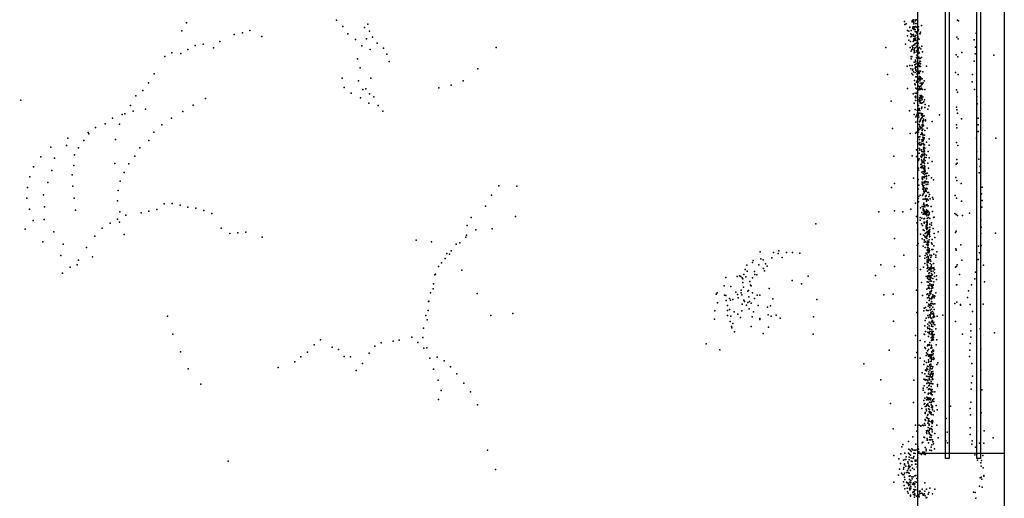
# Model space of a CAD drawing. Header units: millimetres. Extents: x -42542 to 45243, y -38526 to 67765.
# Tile 23 of 71: x -5425 to -2680, y 6038 to 7372. Entities that reach past the tile are written whole.
import ezdxf

# ---------------------------------------------------------------- set-up
doc = ezdxf.new("R2010")
doc.units = ezdxf.units.MM
for name, color, linetype in [('P', 9, 'Continuous'), ('ROOMS', 1, 'Continuous'), ('WALLS', 3, 'Continuous'), ('WINDOWS', 6, 'Continuous')]:
    doc.layers.add(name, color=color, linetype=linetype)

# ---------------------------------------------------------------- blocks, each defined once
blk = doc.blocks.new('1-Standard_5B')
for points in [[(-590, 42.9766), (589.999, 42.9766), (589.999, 32.9766), (-590, 32.9766), (-590, 42.9766)], [(-590.014, -44.0958), (589.985, -44.0958), (589.985, -54.0958), (-590.014, -54.0958), (-590.014, -44.0958)]]:
    blk.add_lwpolyline(points)

msp = doc.modelspace()

# ---------------------------------------------------------------- linework, layer by layer
at = {"layer": 'P'}
for p in [(-4960, 7363), (-4542, 7371), (-4454, 7360), (-2958, 7367), (-2957, 7359), (-2953, 7361), (-2937, 7369), (-2937, 7366), (-2936, 7368), (-2934, 7372), (-2934, 7368), (-2932, 7364), (-2932, 7361), (-2928, 7372), (-2928, 7369), (-2926, 7362), (-2925, 7372), (-2924, 7372), (-2922, 7361), (-2810, 7371), (-2807, 7369), (-4973, 7341), (-4827, 7331), (-4804, 7336), (-4783, 7342), (-4524, 7353), (-4510, 7333), (-4464, 7350), (-4450, 7340), (-2950, 7342), (-2946, 7340), (-2943, 7351), (-2943, 7350), (-2940, 7333), (-2939, 7342), (-2935, 7351), (-2935, 7348), (-2934, 7352), (-2933, 7331), (-2932, 7352), (-2932, 7345), (-2931, 7346), (-2930, 7350), (-2929, 7345), (-2928, 7345), (-2928, 7339), (-2927, 7353), (-2925, 7338), (-2925, 7336), (-2924, 7351), (-2922, 7332), (-2922, 7331), (-2921, 7342), (-2920, 7341), (-2919, 7352), (-2919, 7345), (-2915, 7333), (-2914, 7333), (-2913, 7337), (-2911, 7356), (-2758, 7335), (-4914, 7304), (-4867, 7311), (-4750, 7325), (-4489, 7317), (-4458, 7319), (-4441, 7323), (-4428, 7307), (-2955, 7304), (-2950, 7327), (-2946, 7315), (-2941, 7311), (-2940, 7324), (-2939, 7325), (-2938, 7330), (-2934, 7326), (-2934, 7311), (-2932, 7319), (-2932, 7315), (-2931, 7314), (-2929, 7325), (-2928, 7321), (-2928, 7317), (-2928, 7306), (-2927, 7328), (-2926, 7314), (-2925, 7306), (-2925, 7306), (-2924, 7308), (-2923, 7322), (-2923, 7315), (-2922, 7328), (-2922, 7312), (-2922, 7305), (-2921, 7325), (-2921, 7308), (-2920, 7321), (-2920, 7307), (-2917, 7318), (-2812, 7323), (-2808, 7319), (-2764, 7316), (-5001, 7280), (-4976, 7278), (-4956, 7289), (-4936, 7300), (-4885, 7294), (-4471, 7299), (-4448, 7289), (-4411, 7293), (-4401, 7276), (-4097, 7295), (-3010, 7295), (-2942, 7295), (-2939, 7284), (-2938, 7289), (-2937, 7298), (-2936, 7290), (-2935, 7295), (-2933, 7301), (-2931, 7288), (-2931, 7286), (-2931, 7280), (-2930, 7293), (-2930, 7283), (-2929, 7302), (-2929, 7281), (-2926, 7295), (-2925, 7285), (-2924, 7298), (-2923, 7282), (-2922, 7290), (-2922, 7284), (-2922, 7282), (-2921, 7301), (-2921, 7279), (-2920, 7292), (-2920, 7287), (-2919, 7292), (-2919, 7278), (-2918, 7282), (-2917, 7280), (-2916, 7295), (-2912, 7291), (-2910, 7298), (-2908, 7283), (-2798, 7281), (-2761, 7277), (-2760, 7296), (-5020, 7270), (-4483, 7263), (-4395, 7256), (-2939, 7270), (-2939, 7263), (-2938, 7269), (-2931, 7254), (-2927, 7259), (-2927, 7255), (-2925, 7267), (-2924, 7273), (-2923, 7264), (-2923, 7251), (-2922, 7267), (-2922, 7256), (-2921, 7266), (-2920, 7265), (-2920, 7265), (-2920, 7265), (-2920, 7265), (-2920, 7251), (-2918, 7268), (-2917, 7264), (-2917, 7252), (-2915, 7257), (-2914, 7264), (-2913, 7256), (-2913, 7249), (-2911, 7267), (-2814, 7274), (-2809, 7269), (-2764, 7257), (-2709, 7273), (-5050, 7221), (-4476, 7238), (-4148, 7235), (-2951, 7243), (-2943, 7244), (-2940, 7235), (-2938, 7222), (-2937, 7244), (-2936, 7231), (-2935, 7234), (-2933, 7227), (-2929, 7246), (-2928, 7237), (-2928, 7225), (-2927, 7241), (-2927, 7238), (-2926, 7248), (-2926, 7233), (-2926, 7231), (-2924, 7241), (-2924, 7228), (-2923, 7240), (-2923, 7222), (-2921, 7241), (-2921, 7234), (-2919, 7248), (-2919, 7223), (-2918, 7228), (-2917, 7244), (-2917, 7229), (-2917, 7223), (-2917, 7222), (-2916, 7243), (-2916, 7242), (-2916, 7224), (-2913, 7242), (-2913, 7229), (-2907, 7227), (-2897, 7243), (-2816, 7225), (-5066, 7196), (-4526, 7209), (-4480, 7202), (-4446, 7209), (-4189, 7202), (-3005, 7219), (-2935, 7218), (-2930, 7203), (-2926, 7213), (-2925, 7213), (-2925, 7198), (-2924, 7198), (-2923, 7220), (-2923, 7202), (-2922, 7218), (-2922, 7213), (-2921, 7210), (-2920, 7199), (-2919, 7205), (-2918, 7209), (-2916, 7214), (-2915, 7207), (-2915, 7202), (-2914, 7213), (-2914, 7195), (-2913, 7209), (-2913, 7205), (-2912, 7210), (-2911, 7195), (-2909, 7207), (-2906, 7196), (-2903, 7202), (-2808, 7219), (-2769, 7199), (-2768, 7219), (-5082, 7175), (-4520, 7183), (-4501, 7167), (-4468, 7178), (-4460, 7179), (-4256, 7182), (-4222, 7190), (-2950, 7180), (-2929, 7193), (-2928, 7191), (-2928, 7167), (-2926, 7181), (-2925, 7179), (-2924, 7166), (-2923, 7170), (-2923, 7166), (-2921, 7179), (-2920, 7177), (-2919, 7187), (-2918, 7177), (-2917, 7179), (-2916, 7186), (-2916, 7181), (-2915, 7179), (-2914, 7178), (-2913, 7179), (-2912, 7187), (-2912, 7180), (-2911, 7191), (-2911, 7181), (-2911, 7179), (-2909, 7192), (-2908, 7178), (-2901, 7178), (-2813, 7177), (-2810, 7170), (-2763, 7178), (-5422, 7148), (-5101, 7160), (-4907, 7152), (-4475, 7154), (-4452, 7139), (-4450, 7165), (-4438, 7157), (-2995, 7145), (-2934, 7165), (-2931, 7139), (-2928, 7157), (-2927, 7147), (-2926, 7159), (-2926, 7154), (-2922, 7146), (-2921, 7154), (-2920, 7149), (-2916, 7145), (-2916, 7144), (-2915, 7155), (-2915, 7152), (-2915, 7149), (-2914, 7161), (-2914, 7155), (-2914, 7139), (-2913, 7146), (-2913, 7140), (-2912, 7157), (-2912, 7147), (-2912, 7140), (-2911, 7161), (-2911, 7156), (-2911, 7153), (-2911, 7139), (-2910, 7153), (-2909, 7150), (-2908, 7140), (-2907, 7157), (-2904, 7143), (-2902, 7149), (-2756, 7157), (-5116, 7133), (-5109, 7117), (-5074, 7123), (-4970, 7116), (-4941, 7134), (-4426, 7133), (-4413, 7117), (-2944, 7118), (-2928, 7122), (-2923, 7120), (-2922, 7112), (-2921, 7112), (-2919, 7133), (-2919, 7120), (-2918, 7112), (-2917, 7125), (-2917, 7122), (-2917, 7121), (-2915, 7119), (-2915, 7112), (-2913, 7111), (-2911, 7125), (-2911, 7111), (-2910, 7128), (-2901, 7127), (-2900, 7136), (-2893, 7123), (-2890, 7132), (-2813, 7128), (-2812, 7121), (-2810, 7112), (-2755, 7138), (-5166, 7098), (-5139, 7108), (-5132, 7110), (-5002, 7098), (-2931, 7108), (-2926, 7101), (-2926, 7086), (-2925, 7105), (-2923, 7108), (-2922, 7089), (-2921, 7108), (-2919, 7106), (-2918, 7100), (-2916, 7087), (-2914, 7091), (-2913, 7095), (-2913, 7090), (-2911, 7106), (-2911, 7098), (-2911, 7097), (-2909, 7108), (-2909, 7100), (-2908, 7110), (-2907, 7103), (-2907, 7090), (-2907, 7088), (-2907, 7086), (-2906, 7103), (-2905, 7095), (-2905, 7091), (-2903, 7104), (-2899, 7093), (-2899, 7090), (-2881, 7088), (-2860, 7107), (-2799, 7096), (-2753, 7098), (-5234, 7058), (-5214, 7072), (-5187, 7082), (-5147, 7081), (-5051, 7059), (-5029, 7079), (-2991, 7069), (-2927, 7056), (-2925, 7059), (-2922, 7057), (-2919, 7064), (-2919, 7059), (-2919, 7059), (-2918, 7069), (-2917, 7080), (-2917, 7066), (-2915, 7075), (-2915, 7075), (-2915, 7073), (-2912, 7072), (-2912, 7068), (-2911, 7071), (-2910, 7057), (-2909, 7079), (-2909, 7077), (-2909, 7063), (-2908, 7077), (-2908, 7074), (-2907, 7081), (-2907, 7067), (-2905, 7077), (-2901, 7063), (-2895, 7070), (-2813, 7079), (-2812, 7071), (-2753, 7079), (-2753, 7060), (-5291, 7042), (-5246, 7035), (-5232, 7054), (-5158, 7038), (-5065, 7035), (-2942, 7055), (-2922, 7033), (-2920, 7044), (-2918, 7046), (-2917, 7046), (-2916, 7038), (-2915, 7046), (-2915, 7030), (-2912, 7052), (-2910, 7054), (-2910, 7037), (-2909, 7037), (-2909, 7036), (-2909, 7033), (-2908, 7054), (-2908, 7054), (-2908, 7052), (-2907, 7045), (-2907, 7039), (-2906, 7050), (-2906, 7035), (-2906, 7034), (-2904, 7042), (-2904, 7039), (-2903, 7043), (-2902, 7050), (-2897, 7031), (-2889, 7040), (-2813, 7030), (-2757, 7042), (-2703, 7042), (-5338, 7017), (-5295, 7021), (-5261, 7015), (-5090, 7015), (-2925, 7009), (-2922, 7007), (-2919, 7027), (-2916, 7024), (-2916, 7013), (-2915, 7023), (-2915, 7008), (-2912, 7023), (-2912, 7022), (-2911, 7027), (-2911, 7009), (-2910, 7025), (-2910, 7005), (-2906, 7004), (-2905, 7027), (-2905, 7015), (-2905, 7010), (-2904, 7023), (-2904, 7017), (-2904, 7016), (-2903, 7016), (-2903, 7008), (-2903, 7008), (-2902, 7023), (-2902, 7006), (-2901, 7014), (-2892, 7005), (-2889, 7022), (-2809, 7021), (-2756, 7004), (-5366, 6990), (-5328, 6986), (-5272, 6995), (-5104, 6992), (-2988, 6992), (-2937, 6993), (-2925, 6991), (-2919, 6980), (-2918, 6983), (-2917, 7000), (-2917, 6984), (-2912, 6992), (-2911, 6988), (-2911, 6981), (-2910, 6996), (-2910, 6979), (-2909, 6974), (-2908, 6995), (-2908, 6993), (-2908, 6978), (-2907, 6997), (-2906, 6974), (-2904, 6981), (-2904, 6976), (-2903, 6994), (-2903, 6984), (-2902, 7000), (-2902, 6989), (-2901, 6996), (-2900, 6980), (-2898, 6988), (-2897, 6994), (-2889, 6987), (-2881, 6977), (-2812, 6982), (-2751, 6983), (-5387, 6962), (-5336, 6952), (-5274, 6966), (-5160, 6971), (-5121, 6970), (-2919, 6958), (-2919, 6953), (-2912, 6968), (-2912, 6960), (-2911, 6969), (-2911, 6963), (-2910, 6963), (-2910, 6959), (-2910, 6947), (-2907, 6965), (-2906, 6959), (-2906, 6949), (-2905, 6956), (-2905, 6956), (-2902, 6971), (-2902, 6965), (-2902, 6959), (-2902, 6951), (-2902, 6947), (-2901, 6963), (-2901, 6958), (-2901, 6954), (-2900, 6950), (-2893, 6972), (-2891, 6958), (-2814, 6969), (-2811, 6972), (-2747, 6963), (-5397, 6934), (-5279, 6940), (-5145, 6922), (-5134, 6946), (-2933, 6930), (-2920, 6927), (-2909, 6933), (-2909, 6929), (-2909, 6919), (-2908, 6927), (-2906, 6943), (-2906, 6934), (-2904, 6919), (-2903, 6931), (-2902, 6941), (-2902, 6934), (-2901, 6935), (-2901, 6921), (-2900, 6922), (-2899, 6943), (-2898, 6943), (-2898, 6920), (-2897, 6937), (-2897, 6934), (-2897, 6928), (-2897, 6928), (-2896, 6920), (-2895, 6944), (-2892, 6919), (-2890, 6938), (-2883, 6931), (-2877, 6926), (-2815, 6932), (-2812, 6924), (-2750, 6945), (-5403, 6904), (-5347, 6918), (-5277, 6908), (-5151, 6896), (-4089, 6909), (-4039, 6908), (-2994, 6904), (-2986, 6915), (-2920, 6900), (-2918, 6911), (-2909, 6914), (-2908, 6915), (-2907, 6910), (-2907, 6900), (-2906, 6906), (-2905, 6903), (-2905, 6899), (-2904, 6910), (-2904, 6894), (-2903, 6917), (-2903, 6903), (-2903, 6892), (-2902, 6918), (-2901, 6917), (-2900, 6895), (-2899, 6900), (-2898, 6913), (-2898, 6902), (-2898, 6895), (-2898, 6895), (-2898, 6893), (-2895, 6901), (-2893, 6914), (-2800, 6915), (-2741, 6905), (-5405, 6875), (-5359, 6884), (-5273, 6875), (-5152, 6867), (-4110, 6883), (-2920, 6874), (-2919, 6864), (-2918, 6879), (-2914, 6883), (-2908, 6882), (-2906, 6886), (-2906, 6872), (-2903, 6889), (-2901, 6872), (-2899, 6880), (-2899, 6874), (-2898, 6882), (-2898, 6881), (-2897, 6871), (-2897, 6866), (-2897, 6866), (-2895, 6872), (-2894, 6872), (-2893, 6890), (-2892, 6869), (-2891, 6890), (-2890, 6879), (-2888, 6885), (-2886, 6873), (-2880, 6876), (-2878, 6872), (-2817, 6882), (-2813, 6875), (-2799, 6866), (-2743, 6887), (-2741, 6868), (-5398, 6844), (-5356, 6850), (-5270, 6841), (-5065, 6838), (-5043, 6843), (-5022, 6859), (-5000, 6860), (-4978, 6855), (-4956, 6849), (-4934, 6847), (-4912, 6840), (-4126, 6852), (-2986, 6839), (-2940, 6844), (-2927, 6861), (-2913, 6848), (-2909, 6851), (-2906, 6845), (-2906, 6841), (-2905, 6857), (-2905, 6850), (-2904, 6861), (-2904, 6861), (-2904, 6851), (-2904, 6842), (-2904, 6839), (-2903, 6852), (-2902, 6855), (-2901, 6850), (-2901, 6838), (-2898, 6855), (-2897, 6856), (-2897, 6842), (-2896, 6839), (-2895, 6856), (-2895, 6853), (-2894, 6839), (-2892, 6853), (-2891, 6837), (-2884, 6851), (-2880, 6837), (-2742, 6849), (-5388, 6812), (-5357, 6815), (-5152, 6816), (-5146, 6836), (-5129, 6827), (-5086, 6834), (-4889, 6832), (-4166, 6821), (-4043, 6823), (-3030, 6836), (-2963, 6836), (-2925, 6823), (-2914, 6821), (-2914, 6813), (-2910, 6835), (-2910, 6819), (-2906, 6830), (-2904, 6832), (-2904, 6817), (-2903, 6836), (-2902, 6818), (-2900, 6835), (-2900, 6834), (-2900, 6831), (-2900, 6829), (-2898, 6836), (-2897, 6834), (-2897, 6833), (-2896, 6829), (-2896, 6825), (-2895, 6835), (-2895, 6818), (-2895, 6811), (-2894, 6819), (-2891, 6827), (-2891, 6821), (-2889, 6834), (-2889, 6830), (-2887, 6818), (-2877, 6821), (-2875, 6822), (-2818, 6832), (-2814, 6829), (-2810, 6826), (-2796, 6826), (-2777, 6833), (-2745, 6813), (-5410, 6788), (-5195, 6791), (-5173, 6805), (-5147, 6808), (-4863, 6791), (-4177, 6798), (-4153, 6786), (-4108, 6789), (-3205, 6803), (-2924, 6806), (-2922, 6786), (-2911, 6803), (-2908, 6798), (-2906, 6786), (-2903, 6808), (-2903, 6805), (-2903, 6784), (-2898, 6808), (-2898, 6797), (-2898, 6796), (-2898, 6791), (-2897, 6800), (-2896, 6798), (-2896, 6787), (-2895, 6808), (-2895, 6806), (-2895, 6804), (-2895, 6800), (-2895, 6792), (-2895, 6782), (-2894, 6793), (-2894, 6791), (-2893, 6792), (-2890, 6784), (-2890, 6782), (-2888, 6783), (-2887, 6802), (-2887, 6794), (-2887, 6787), (-2883, 6806), (-2883, 6799), (-2878, 6790), (-2814, 6783), (-2744, 6794), (-5330, 6781), (-5216, 6769), (-5134, 6773), (-4839, 6776), (-4817, 6778), (-4795, 6780), (-4749, 6766), (-4320, 6757), (-4181, 6766), (-4179, 6771), (-2986, 6762), (-2913, 6774), (-2909, 6761), (-2905, 6771), (-2903, 6758), (-2902, 6757), (-2901, 6769), (-2900, 6776), (-2900, 6766), (-2898, 6778), (-2898, 6766), (-2898, 6764), (-2896, 6768), (-2896, 6762), (-2895, 6770), (-2894, 6772), (-2894, 6755), (-2893, 6780), (-2893, 6778), (-2892, 6774), (-2891, 6754), (-2890, 6779), (-2889, 6775), (-2889, 6758), (-2888, 6780), (-2888, 6772), (-2888, 6767), (-2887, 6768), (-2881, 6759), (-2875, 6776), (-2873, 6765), (-2864, 6781), (-2816, 6779), (-2745, 6776), (-2704, 6777), (-5361, 6753), (-5304, 6746), (-5239, 6737), (-4277, 6753), (-4222, 6728), (-4208, 6746), (-4198, 6750), (-3308, 6728), (-2923, 6743), (-2920, 6748), (-2906, 6741), (-2903, 6752), (-2900, 6737), (-2899, 6753), (-2897, 6745), (-2895, 6751), (-2895, 6730), (-2894, 6750), (-2894, 6737), (-2894, 6731), (-2893, 6750), (-2893, 6750), (-2893, 6748), (-2893, 6743), (-2892, 6744), (-2892, 6737), (-2892, 6728), (-2892, 6728), (-2890, 6752), (-2890, 6729), (-2889, 6733), (-2889, 6730), (-2889, 6730), (-2889, 6729), (-2889, 6728), (-2888, 6729), (-2883, 6750), (-2882, 6731), (-2882, 6731), (-2882, 6731), (-2881, 6746), (-2881, 6731), (-2879, 6731), (-2876, 6742), (-2815, 6733), (-2814, 6730), (-2801, 6744), (-2752, 6741), (-2744, 6743), (-5310, 6715), (-5261, 6702), (-5222, 6711), (-4239, 6706), (-4234, 6720), (-4227, 6718), (-3380, 6701), (-3360, 6725), (-3359, 6705), (-3352, 6703), (-3328, 6708), (-3323, 6723), (-3310, 6720), (-3299, 6709), (-3287, 6723), (-3270, 6723), (-3250, 6721), (-2960, 6716), (-2915, 6713), (-2901, 6707), (-2900, 6715), (-2898, 6721), (-2898, 6720), (-2896, 6709), (-2895, 6718), (-2895, 6703), (-2894, 6713), (-2893, 6724), (-2893, 6701), (-2891, 6711), (-2891, 6706), (-2891, 6699), (-2890, 6722), (-2890, 6703), (-2889, 6726), (-2889, 6725), (-2889, 6702), (-2888, 6703), (-2887, 6716), (-2886, 6704), (-2885, 6710), (-2885, 6699), (-2884, 6716), (-2883, 6715), (-2876, 6718), (-2871, 6716), (-2871, 6710), (-2868, 6725), (-2798, 6702), (-2753, 6704), (-2749, 6722), (-5284, 6682), (-5265, 6689), (-4257, 6684), (-4249, 6694), (-4192, 6674), (-3402, 6676), (-3398, 6688), (-3382, 6695), (-3364, 6689), (-3351, 6678), (-3348, 6672), (-3346, 6691), (-3341, 6685), (-3024, 6689), (-2986, 6684), (-2922, 6681), (-2913, 6676), (-2913, 6676), (-2905, 6682), (-2901, 6692), (-2895, 6698), (-2895, 6694), (-2895, 6689), (-2895, 6678), (-2894, 6687), (-2893, 6682), (-2892, 6695), (-2890, 6675), (-2889, 6679), (-2889, 6678), (-2889, 6676), (-2889, 6675), (-2886, 6692), (-2886, 6680), (-2885, 6677), (-2885, 6675), (-2884, 6684), (-2884, 6678), (-2883, 6689), (-2881, 6680), (-2878, 6678), (-2877, 6692), (-2876, 6680), (-2874, 6676), (-2816, 6682), (-2813, 6684), (-2811, 6689), (-2738, 6688), (-5306, 6665), (-4268, 6661), (-4266, 6663), (-3456, 6653), (-3425, 6656), (-3418, 6658), (-3414, 6656), (-3411, 6652), (-3409, 6650), (-3406, 6662), (-3400, 6655), (-3397, 6671), (-3382, 6652), (-3376, 6670), (-3375, 6662), (-3370, 6661), (-3271, 6645), (-3227, 6657), (-3039, 6659), (-2898, 6656), (-2894, 6671), (-2894, 6657), (-2894, 6651), (-2893, 6654), (-2891, 6659), (-2891, 6656), (-2890, 6665), (-2890, 6648), (-2889, 6649), (-2888, 6666), (-2888, 6659), (-2887, 6655), (-2886, 6654), (-2886, 6649), (-2886, 6648), (-2884, 6670), (-2884, 6658), (-2884, 6652), (-2883, 6664), (-2880, 6661), (-2879, 6651), (-2878, 6671), (-2874, 6666), (-2874, 6656), (-2869, 6658), (-2869, 6648), (-2805, 6662), (-2762, 6650), (-2760, 6668), (-4272, 6622), (-4271, 6636), (-3461, 6630), (-3442, 6628), (-3413, 6618), (-3409, 6639), (-3407, 6626), (-3393, 6617), (-3389, 6642), (-3387, 6632), (-3386, 6630), (-3335, 6623), (-3245, 6636), (-2925, 6618), (-2911, 6639), (-2896, 6621), (-2895, 6641), (-2892, 6631), (-2892, 6624), (-2891, 6640), (-2890, 6626), (-2889, 6624), (-2888, 6623), (-2887, 6636), (-2887, 6632), (-2886, 6643), (-2883, 6643), (-2883, 6633), (-2883, 6631), (-2883, 6629), (-2883, 6623), (-2883, 6617), (-2881, 6627), (-2881, 6624), (-2879, 6625), (-2878, 6634), (-2878, 6631), (-2876, 6641), (-2813, 6633), (-2812, 6633), (-2771, 6633), (-2735, 6641), (-4280, 6611), (-4150, 6609), (-3483, 6607), (-3480, 6611), (-3460, 6604), (-3456, 6603), (-3446, 6595), (-3443, 6590), (-3437, 6592), (-3428, 6612), (-3424, 6606), (-3422, 6597), (-3413, 6611), (-3412, 6605), (-3406, 6590), (-3395, 6615), (-3392, 6599), (-3382, 6611), (-3376, 6595), (-3369, 6604), (-3361, 6604), (-3325, 6594), (-3202, 6592), (-3016, 6605), (-2990, 6607), (-2908, 6603), (-2896, 6606), (-2894, 6597), (-2893, 6608), (-2890, 6603), (-2890, 6602), (-2890, 6598), (-2888, 6604), (-2887, 6610), (-2887, 6594), (-2886, 6614), (-2886, 6613), (-2885, 6613), (-2885, 6608), (-2884, 6614), (-2884, 6614), (-2883, 6596), (-2883, 6594), (-2881, 6599), (-2881, 6597), (-2879, 6605), (-2878, 6601), (-2878, 6600), (-2875, 6597), (-2874, 6602), (-2873, 6601), (-2871, 6611), (-2782, 6598), (-2780, 6616), (-4285, 6586), (-4284, 6587), (-3479, 6583), (-3455, 6589), (-3452, 6575), (-3446, 6564), (-3411, 6579), (-3404, 6586), (-3399, 6576), (-3395, 6584), (-3391, 6566), (-3390, 6586), (-3386, 6582), (-3366, 6575), (-3340, 6571), (-3332, 6574), (-2903, 6568), (-2899, 6570), (-2897, 6562), (-2896, 6584), (-2892, 6573), (-2890, 6579), (-2889, 6589), (-2888, 6575), (-2887, 6577), (-2887, 6570), (-2886, 6575), (-2886, 6562), (-2885, 6581), (-2884, 6581), (-2884, 6575), (-2883, 6586), (-2883, 6565), (-2879, 6581), (-2879, 6571), (-2878, 6579), (-2875, 6564), (-2873, 6580), (-2818, 6581), (-2812, 6585), (-2802, 6578), (-2802, 6576), (-2775, 6578), (-2739, 6579), (-5013, 6546), (-4293, 6547), (-4289, 6535), (-4286, 6561), (-4111, 6547), (-4050, 6553), (-3488, 6537), (-3487, 6560), (-3452, 6561), (-3452, 6547), (-3442, 6546), (-3433, 6558), (-3423, 6551), (-3415, 6542), (-3412, 6560), (-3383, 6544), (-3379, 6558), (-3361, 6539), (-3361, 6536), (-3338, 6549), (-3330, 6546), (-3316, 6548), (-3305, 6540), (-3212, 6544), (-2924, 6556), (-2904, 6560), (-2898, 6540), (-2896, 6561), (-2893, 6547), (-2892, 6561), (-2891, 6542), (-2888, 6549), (-2888, 6549), (-2887, 6547), (-2886, 6547), (-2886, 6544), (-2885, 6555), (-2885, 6555), (-2885, 6551), (-2885, 6541), (-2884, 6557), (-2883, 6539), (-2880, 6559), (-2880, 6552), (-2878, 6544), (-2878, 6542), (-2877, 6554), (-2877, 6551), (-2876, 6547), (-2874, 6544), (-2867, 6546), (-2851, 6548), (-2768, 6559), (-4299, 6512), (-3444, 6531), (-3440, 6517), (-3439, 6513), (-3437, 6525), (-3386, 6517), (-3337, 6515), (-2989, 6532), (-2901, 6519), (-2900, 6533), (-2894, 6515), (-2893, 6523), (-2893, 6511), (-2889, 6529), (-2889, 6519), (-2888, 6511), (-2887, 6510), (-2887, 6509), (-2887, 6508), (-2886, 6526), (-2883, 6531), (-2883, 6530), (-2883, 6522), (-2883, 6518), (-2882, 6507), (-2881, 6530), (-2880, 6533), (-2879, 6528), (-2879, 6517), (-2877, 6524), (-2876, 6529), (-2873, 6521), (-2871, 6510), (-2816, 6531), (-2773, 6523), (-2747, 6510), (-4998, 6495), (-4586, 6480), (-4332, 6487), (-4301, 6486), (-3432, 6502), (-3352, 6497), (-3213, 6495), (-2927, 6492), (-2903, 6495), (-2902, 6494), (-2899, 6503), (-2893, 6501), (-2891, 6489), (-2889, 6500), (-2889, 6499), (-2889, 6497), (-2889, 6496), (-2886, 6503), (-2884, 6496), (-2884, 6494), (-2884, 6485), (-2883, 6494), (-2882, 6502), (-2882, 6501), (-2882, 6480), (-2881, 6499), (-2881, 6495), (-2881, 6488), (-2881, 6480), (-2880, 6490), (-2880, 6481), (-2879, 6483), (-2878, 6503), (-2878, 6493), (-2877, 6487), (-2877, 6487), (-2877, 6480), (-2875, 6494), (-2868, 6480), (-2796, 6495), (-2773, 6505), (-2773, 6487), (-2707, 6499), (-4604, 6466), (-4554, 6459), (-4536, 6453), (-4435, 6462), (-4417, 6471), (-4384, 6476), (-4367, 6479), (-4315, 6472), (-4298, 6456), (-4290, 6457), (-3511, 6468), (-3473, 6452), (-2914, 6478), (-2901, 6474), (-2901, 6458), (-2899, 6455), (-2894, 6463), (-2893, 6466), (-2891, 6453), (-2890, 6466), (-2889, 6467), (-2889, 6465), (-2889, 6465), (-2887, 6472), (-2885, 6456), (-2884, 6465), (-2883, 6478), (-2883, 6464), (-2883, 6459), (-2882, 6457), (-2880, 6479), (-2870, 6466), (-2775, 6469), (-2745, 6454), (-4977, 6446), (-4641, 6432), (-4623, 6445), (-4520, 6433), (-4503, 6432), (-4451, 6442), (-4282, 6428), (-4261, 6431), (-3001, 6451), (-2928, 6430), (-2924, 6444), (-2914, 6428), (-2898, 6436), (-2897, 6443), (-2894, 6449), (-2894, 6440), (-2892, 6438), (-2891, 6437), (-2891, 6434), (-2888, 6438), (-2888, 6437), (-2888, 6436), (-2887, 6436), (-2886, 6432), (-2886, 6428), (-2885, 6437), (-2884, 6439), (-2884, 6430), (-2883, 6435), (-2883, 6425), (-2882, 6447), (-2882, 6445), (-2882, 6428), (-2879, 6451), (-2879, 6438), (-2878, 6450), (-2878, 6441), (-2878, 6425), (-2877, 6451), (-2877, 6448), (-2877, 6430), (-2875, 6427), (-2777, 6433), (-2776, 6451), (-4955, 6399), (-4704, 6402), (-4658, 6418), (-4469, 6414), (-4271, 6398), (-4242, 6421), (-4224, 6404), (-3071, 6413), (-2904, 6411), (-2902, 6420), (-2897, 6416), (-2896, 6401), (-2894, 6406), (-2893, 6397), (-2892, 6405), (-2891, 6424), (-2891, 6417), (-2890, 6419), (-2887, 6411), (-2887, 6408), (-2886, 6403), (-2886, 6400), (-2885, 6419), (-2885, 6412), (-2884, 6420), (-2883, 6406), (-2882, 6399), (-2881, 6400), (-2879, 6404), (-2868, 6411), (-2865, 6415), (-2770, 6414), (-4487, 6394), (-4206, 6385), (-2909, 6388), (-2904, 6370), (-2901, 6385), (-2899, 6395), (-2898, 6396), (-2897, 6393), (-2897, 6378), (-2893, 6377), (-2891, 6385), (-2890, 6390), (-2889, 6376), (-2889, 6371), (-2887, 6395), (-2886, 6383), (-2886, 6383), (-2886, 6382), (-2886, 6380), (-2886, 6376), (-2884, 6387), (-2883, 6390), (-2883, 6375), (-2882, 6384), (-2882, 6376), (-2880, 6378), (-2880, 6372), (-2879, 6391), (-2879, 6382), (-2878, 6386), (-2768, 6378), (-2745, 6395), (-4920, 6356), (-4258, 6367), (-4187, 6359), (-3024, 6368), (-2932, 6367), (-2906, 6345), (-2903, 6351), (-2900, 6369), (-2900, 6367), (-2897, 6368), (-2896, 6358), (-2895, 6359), (-2895, 6347), (-2893, 6367), (-2893, 6365), (-2891, 6360), (-2890, 6351), (-2889, 6352), (-2889, 6343), (-2887, 6368), (-2887, 6359), (-2887, 6357), (-2884, 6363), (-2884, 6349), (-2883, 6358), (-2881, 6369), (-2879, 6369), (-2879, 6357), (-2866, 6355), (-2866, 6350), (-2771, 6360), (-4250, 6338), (-4168, 6335), (-2906, 6339), (-2901, 6333), (-2901, 6317), (-2896, 6320), (-2895, 6319), (-2894, 6315), (-2892, 6328), (-2891, 6341), (-2891, 6331), (-2890, 6318), (-2886, 6342), (-2886, 6331), (-2886, 6317), (-2885, 6340), (-2885, 6316), (-2884, 6334), (-2884, 6330), (-2884, 6327), (-2883, 6341), (-2883, 6338), (-2881, 6341), (-2881, 6326), (-2879, 6335), (-2876, 6315), (-2873, 6335), (-2772, 6342), (-2742, 6340), (-4257, 6313), (-4149, 6298), (-2997, 6302), (-2933, 6305), (-2910, 6288), (-2904, 6310), (-2904, 6310), (-2903, 6300), (-2901, 6302), (-2900, 6294), (-2898, 6295), (-2897, 6312), (-2896, 6298), (-2893, 6301), (-2892, 6312), (-2892, 6296), (-2890, 6314), (-2889, 6314), (-2889, 6294), (-2888, 6306), (-2886, 6312), (-2885, 6305), (-2884, 6299), (-2883, 6306), (-2883, 6296), (-2883, 6291), (-2881, 6309), (-2880, 6312), (-2880, 6295), (-2880, 6290), (-2879, 6312), (-2876, 6308), (-2870, 6296), (-2830, 6295), (-2775, 6288), (-2773, 6306), (-2900, 6277), (-2900, 6274), (-2898, 6286), (-2897, 6282), (-2897, 6263), (-2894, 6269), (-2894, 6261), (-2893, 6271), (-2893, 6260), (-2891, 6287), (-2889, 6280), (-2888, 6285), (-2888, 6278), (-2888, 6276), (-2886, 6279), (-2885, 6273), (-2884, 6277), (-2883, 6271), (-2880, 6284), (-2878, 6270), (-2875, 6281), (-2867, 6284), (-2842, 6260), (-2774, 6270), (-2744, 6276), (-2927, 6242), (-2917, 6242), (-2912, 6240), (-2912, 6239), (-2908, 6242), (-2905, 6241), (-2902, 6246), (-2900, 6257), (-2900, 6242), (-2899, 6255), (-2893, 6247), (-2892, 6235), (-2891, 6259), (-2891, 6255), (-2891, 6254), (-2891, 6252), (-2890, 6259), (-2889, 6244), (-2889, 6242), (-2888, 6253), (-2884, 6251), (-2882, 6254), (-2882, 6238), (-2881, 6248), (-2881, 6246), (-2880, 6255), (-2879, 6251), (-2868, 6242), (-2775, 6234), (-2990, 6231), (-2935, 6209), (-2924, 6225), (-2904, 6208), (-2902, 6207), (-2897, 6226), (-2897, 6221), (-2896, 6218), (-2894, 6227), (-2892, 6225), (-2889, 6227), (-2889, 6221), (-2889, 6218), (-2888, 6230), (-2887, 6232), (-2887, 6208), (-2886, 6216), (-2885, 6232), (-2885, 6214), (-2884, 6207), (-2883, 6231), (-2883, 6213), (-2881, 6229), (-2881, 6223), (-2873, 6218), (-2864, 6206), (-2839, 6222), (-2775, 6216), (-2736, 6226), (-2711, 6206), (-2965, 6181), (-2963, 6188), (-2947, 6196), (-2926, 6189), (-2921, 6182), (-2909, 6192), (-2907, 6194), (-2900, 6179), (-2895, 6204), (-2895, 6200), (-2894, 6202), (-2894, 6200), (-2891, 6192), (-2887, 6201), (-2885, 6201), (-2884, 6180), (-2882, 6187), (-2880, 6201), (-2879, 6195), (-2878, 6195), (-2877, 6190), (-2843, 6198), (-2838, 6192), (-2770, 6189), (-2769, 6198), (-2760, 6180), (-2749, 6191), (-2737, 6191), (-4121, 6172), (-2988, 6157), (-2968, 6162), (-2957, 6164), (-2953, 6153), (-2947, 6164), (-2946, 6175), (-2945, 6152), (-2944, 6161), (-2942, 6172), (-2941, 6158), (-2939, 6168), (-2939, 6151), (-2938, 6176), (-2936, 6173), (-2934, 6151), (-2932, 6164), (-2932, 6154), (-2931, 6172), (-2928, 6163), (-2927, 6172), (-2923, 6173), (-2921, 6151), (-2919, 6175), (-2918, 6167), (-2914, 6163), (-2911, 6160), (-2907, 6166), (-2904, 6166), (-2903, 6161), (-2902, 6165), (-2900, 6160), (-2898, 6175), (-2898, 6170), (-2887, 6172), (-2883, 6171), (-2874, 6176), (-2762, 6159), (-2740, 6157), (-4844, 6141), (-2974, 6148), (-2969, 6135), (-2961, 6144), (-2960, 6124), (-2958, 6134), (-2958, 6131), (-2956, 6146), (-2954, 6146), (-2954, 6127), (-2949, 6139), (-2948, 6136), (-2947, 6126), (-2946, 6130), (-2945, 6145), (-2945, 6124), (-2942, 6126), (-2939, 6141), (-2938, 6131), (-2937, 6140), (-2934, 6149), (-2928, 6144), (-2928, 6141), (-2927, 6133), (-2924, 6144), (-2923, 6141), (-2923, 6133), (-2923, 6125), (-2754, 6144), (-2745, 6137), (-2744, 6127), (-2743, 6143), (-2739, 6123), (-4098, 6118), (-2975, 6102), (-2972, 6119), (-2966, 6108), (-2964, 6104), (-2961, 6119), (-2960, 6103), (-2958, 6108), (-2958, 6097), (-2952, 6110), (-2950, 6115), (-2949, 6110), (-2948, 6110), (-2947, 6120), (-2945, 6108), (-2945, 6099), (-2944, 6099), (-2942, 6100), (-2941, 6116), (-2941, 6115), (-2938, 6098), (-2936, 6122), (-2934, 6098), (-2931, 6118), (-2929, 6100), (-2926, 6101), (-2747, 6095), (-2744, 6097), (-2737, 6101), (-2737, 6099), (-2988, 6083), (-2961, 6084), (-2959, 6073), (-2957, 6090), (-2952, 6083), (-2951, 6081), (-2948, 6080), (-2947, 6076), (-2946, 6073), (-2944, 6090), (-2943, 6083), (-2943, 6077), (-2941, 6072), (-2940, 6087), (-2940, 6082), (-2940, 6071), (-2937, 6092), (-2936, 6077), (-2934, 6077), (-2933, 6081), (-2931, 6075), (-2929, 6078), (-2928, 6084), (-2928, 6070), (-2925, 6083), (-2924, 6093), (-2901, 6081), (-2749, 6072), (-2742, 6091), (-2741, 6069), (-2957, 6064), (-2951, 6066), (-2950, 6057), (-2948, 6052), (-2944, 6066), (-2943, 6061), (-2941, 6064), (-2941, 6046), (-2941, 6044), (-2940, 6066), (-2935, 6054), (-2934, 6056), (-2933, 6048), (-2932, 6062), (-2931, 6056), (-2930, 6060), (-2930, 6041), (-2929, 6050), (-2929, 6046), (-2926, 6061), (-2925, 6044), (-2918, 6048), (-2918, 6045), (-2917, 6042), (-2916, 6058), (-2916, 6056), (-2914, 6058), (-2914, 6051), (-2910, 6052), (-2909, 6063), (-2907, 6049), (-2906, 6046), (-2905, 6046), (-2902, 6050), (-2901, 6058), (-2900, 6045), (-2897, 6063), (-2892, 6049), (-2890, 6054), (-2887, 6066), (-2880, 6050), (-2873, 6063), (-2766, 6055), (-2761, 6054), (-2898, 6039), (-2896, 6040), (-2759, 6038)]:
    msp.add_point(p, dxfattribs=at)
at = {"layer": 'ROOMS'}
msp.add_lwpolyline([(-13570, 7372.4), (-13570, 3765.6), (-14763.8, 2571.8), (-16630.7, 2571.8), (-16630.7, 603.2), (-12319, 603.2), (-12134.3, 603.2), (-12134.3, 603.2), (-11909.1, 828.4), (-11756.5, 675.7), (-10577.9, 1854.3), (-9320.7, 603.2), (-8718.5, 603.2), (-2921, 603.2), (-2921, 11455.4)], dxfattribs=at)
at = {"layer": 'WALLS'}
msp.add_lwpolyline([(-2921, 603.2), (-2921, 11455.4), (-2800.3, 11512.5), (-2679.7, 11512.5), (-2679.7, 374.6), (-2800.3, 476.2), (-2921, 603.2)], dxfattribs=at)
at = {"layer": 'WINDOWS'}
msp.add_lwpolyline([(-2921, 6162.3), (-2921, 7787.9), (-2679.7, 7787.9), (-2679.7, 6162.3), (-2921, 6162.3)], dxfattribs=at)

# ---------------------------------------------------------------- block references
at = {"layer": 'WINDOWS', "xscale": 1.4, "rotation": 90}
msp.add_blockref('1-Standard_5B', (-2800.3, 6975.1), dxfattribs=at)

doc.saveas('drawing.dxf')
